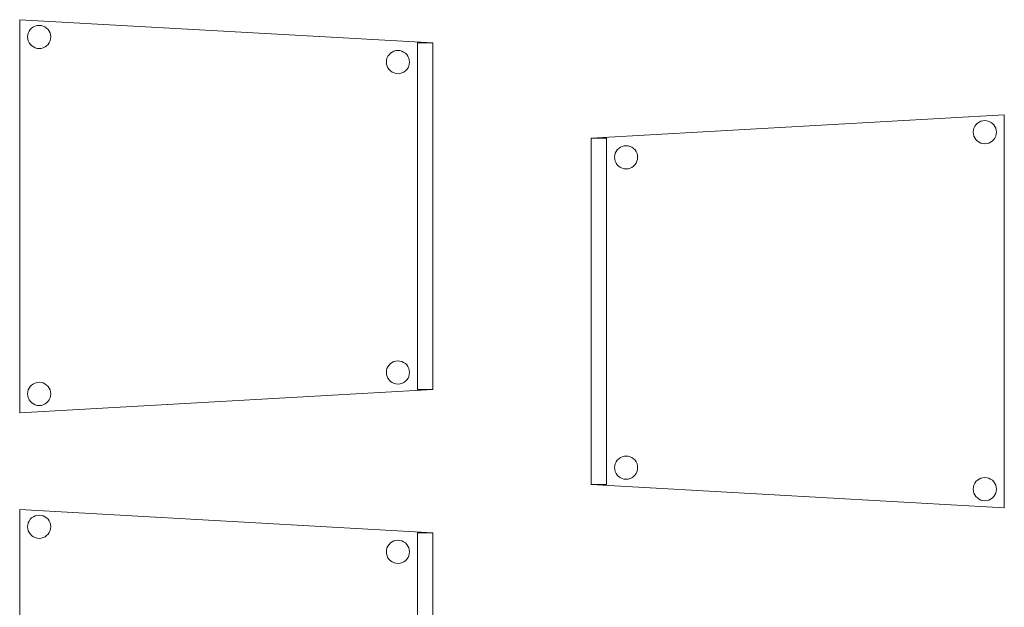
# Model space of a CAD drawing. Header units: metres. Extents: x 391.1 to 427.5, y 12.8 to 28.4.
# Tile 6 of 195: x 400.72 to 401.989, y 14.651 to 15.408. Entities that reach past the tile are written whole.
import ezdxf

# ---------------------------------------------------------------- set-up
doc = ezdxf.new("R2010")
doc.units = ezdxf.units.M
doc.layers.add('02_MOBILIARIO', color=7, linetype='Continuous', lineweight=18)
doc.layers.add('A-DETL-____-MBND', color=7, linetype='Continuous', lineweight=18)

# ---------------------------------------------------------------- blocks, each defined once
blk = doc.blocks.new('Family - Cadira confident_PA-152224-03_ELEC_P0A')
at = {"layer": 'A-DETL-____-MBND', "color": 253, "true_color": 0xaaaaaa}
for p, q in [((0, 0.4765), (0.5326, 0.5065)), ((0.5326, 0.5065), (0, 0.4765)), ((0.4961, 0.4939), (0.498, 0.4957)), ((0.498, 0.4957), (0.4961, 0.4939)), ((0.498, 0.4957), (0.5001, 0.4972)), ((0.5001, 0.4972), (0.498, 0.4957)), ((0.5001, 0.4972), (0.5025, 0.4983)), ((0.5025, 0.4983), (0.5001, 0.4972)), ((0.5025, 0.4983), (0.505, 0.4989)), ((0.505, 0.4989), (0.5025, 0.4983)), ((0.505, 0.4989), (0.5076, 0.4992)), ((0.5076, 0.4992), (0.505, 0.4989)), ((0.5076, 0.4992), (0.5102, 0.4989)), ((0.5102, 0.4989), (0.5076, 0.4992)), ((0.5102, 0.4989), (0.5127, 0.4982)), ((0.5127, 0.4982), (0.5102, 0.4989)), ((0.5127, 0.4982), (0.515, 0.4971)), ((0.515, 0.4971), (0.5127, 0.4982)), ((0.515, 0.4971), (0.5172, 0.4956)), ((0.5172, 0.4956), (0.515, 0.4971)), ((0.5172, 0.4956), (0.519, 0.4938)), ((0.519, 0.4938), (0.5172, 0.4956)), ((0.5326, 0.5065), (0.5326, 0)), ((0.5326, 0), (0.5326, 0.5065)), ((0.4926, 0.4843), (0.4928, 0.4869)), ((0.4928, 0.4869), (0.4926, 0.4843)), ((0.4928, 0.4817), (0.4926, 0.4843)), ((0.4926, 0.4843), (0.4928, 0.4817)), ((0.4928, 0.4869), (0.4935, 0.4894)), ((0.4935, 0.4894), (0.4928, 0.4869)), ((0.4935, 0.4894), (0.4946, 0.4918)), ((0.4946, 0.4918), (0.4935, 0.4894)), ((0.4946, 0.4918), (0.4961, 0.4939)), ((0.4961, 0.4939), (0.4946, 0.4918)), ((0.519, 0.4938), (0.5205, 0.4916)), ((0.5205, 0.4916), (0.519, 0.4938)), ((0.5205, 0.4916), (0.5216, 0.4893)), ((0.5216, 0.4893), (0.5205, 0.4916)), ((0.5216, 0.4893), (0.5222, 0.4868)), ((0.5222, 0.4868), (0.5216, 0.4893)), ((0.5222, 0.4868), (0.5224, 0.4842)), ((0.5224, 0.4842), (0.5222, 0.4868)), ((0.5224, 0.4842), (0.5222, 0.4816)), ((0.5222, 0.4816), (0.5224, 0.4842)), ((0, 0.03), (0, 0.4765)), ((0, 0.4765), (0, 0.03)), ((0, 0.4765), (0.02, 0.4765)), ((0, 0.03), (0, 0.4765)), ((0.02, 0.4765), (0, 0.4765)), ((0, 0.4765), (0, 0.03)), ((0.02, 0.4765), (0.02, 0.03)), ((0.02, 0.03), (0.02, 0.4765)), ((0.4935, 0.4792), (0.4928, 0.4817)), ((0.4928, 0.4817), (0.4935, 0.4792)), ((0.4945, 0.4768), (0.4935, 0.4792)), ((0.4935, 0.4792), (0.4945, 0.4768)), ((0.496, 0.4747), (0.4945, 0.4768)), ((0.4945, 0.4768), (0.496, 0.4747)), ((0.4979, 0.4728), (0.496, 0.4747)), ((0.496, 0.4747), (0.4979, 0.4728)), ((0.5, 0.4713), (0.4979, 0.4728)), ((0.4979, 0.4728), (0.5, 0.4713)), ((0.5023, 0.4702), (0.5, 0.4713)), ((0.5, 0.4713), (0.5023, 0.4702)), ((0.5049, 0.4695), (0.5023, 0.4702)), ((0.5023, 0.4702), (0.5049, 0.4695)), ((0.5126, 0.4702), (0.51, 0.4695)), ((0.51, 0.4695), (0.5126, 0.4702)), ((0.5149, 0.4713), (0.5126, 0.4702)), ((0.5126, 0.4702), (0.5149, 0.4713)), ((0.5171, 0.4727), (0.5149, 0.4713)), ((0.5149, 0.4713), (0.5171, 0.4727)), ((0.5189, 0.4746), (0.5171, 0.4727)), ((0.5171, 0.4727), (0.5189, 0.4746)), ((0.5204, 0.4767), (0.5189, 0.4746)), ((0.5189, 0.4746), (0.5204, 0.4767)), ((0.5215, 0.4791), (0.5204, 0.4767)), ((0.5204, 0.4767), (0.5215, 0.4791)), ((0.5222, 0.4816), (0.5215, 0.4791)), ((0.5215, 0.4791), (0.5222, 0.4816)), ((0.0304, 0.4545), (0.0311, 0.457)), ((0.0311, 0.457), (0.0304, 0.4545)), ((0.0311, 0.457), (0.0322, 0.4594)), ((0.0322, 0.4594), (0.0311, 0.457)), ((0.0322, 0.4594), (0.0337, 0.4615)), ((0.0337, 0.4615), (0.0322, 0.4594)), ((0.0337, 0.4615), (0.0356, 0.4633)), ((0.0356, 0.4633), (0.0337, 0.4615)), ((0.0356, 0.4633), (0.0377, 0.4648)), ((0.0377, 0.4648), (0.0356, 0.4633)), ((0.0377, 0.4648), (0.0401, 0.4659)), ((0.0401, 0.4659), (0.0377, 0.4648)), ((0.0401, 0.4659), (0.0426, 0.4666)), ((0.0426, 0.4666), (0.0401, 0.4659)), ((0.0426, 0.4666), (0.0452, 0.4668)), ((0.0452, 0.4668), (0.0426, 0.4666)), ((0.0452, 0.4668), (0.0478, 0.4666)), ((0.0478, 0.4666), (0.0452, 0.4668)), ((0.0478, 0.4666), (0.0503, 0.4659)), ((0.0503, 0.4659), (0.0478, 0.4666)), ((0.0503, 0.4659), (0.0526, 0.4648)), ((0.0526, 0.4648), (0.0503, 0.4659)), ((0.0526, 0.4648), (0.0548, 0.4633)), ((0.0548, 0.4633), (0.0526, 0.4648)), ((0.0548, 0.4633), (0.0566, 0.4614)), ((0.0566, 0.4614), (0.0548, 0.4633)), ((0.0566, 0.4614), (0.0581, 0.4593)), ((0.0581, 0.4593), (0.0566, 0.4614)), ((0.0581, 0.4593), (0.0592, 0.4569)), ((0.0592, 0.4569), (0.0581, 0.4593)), ((0.0592, 0.4569), (0.0598, 0.4544)), ((0.0598, 0.4544), (0.0592, 0.4569)), ((0.5074, 0.4693), (0.5049, 0.4695)), ((0.5049, 0.4695), (0.5074, 0.4693)), ((0.51, 0.4695), (0.5074, 0.4693)), ((0.5074, 0.4693), (0.51, 0.4695)), ((0.0302, 0.4519), (0.0304, 0.4545)), ((0.0304, 0.4545), (0.0302, 0.4519)), ((0.0304, 0.4493), (0.0302, 0.4519)), ((0.0302, 0.4519), (0.0304, 0.4493)), ((0.031, 0.4468), (0.0304, 0.4493)), ((0.0304, 0.4493), (0.031, 0.4468)), ((0.0321, 0.4445), (0.031, 0.4468)), ((0.031, 0.4468), (0.0321, 0.4445)), ((0.0336, 0.4423), (0.0321, 0.4445)), ((0.0321, 0.4445), (0.0336, 0.4423)), ((0.058, 0.4443), (0.0565, 0.4422)), ((0.0565, 0.4422), (0.058, 0.4443)), ((0.0591, 0.4467), (0.058, 0.4443)), ((0.058, 0.4443), (0.0591, 0.4467)), ((0.0598, 0.4492), (0.0591, 0.4467)), ((0.0591, 0.4467), (0.0598, 0.4492)), ((0.0598, 0.4544), (0.06, 0.4518)), ((0.06, 0.4518), (0.0598, 0.4544)), ((0.06, 0.4518), (0.0598, 0.4492)), ((0.0598, 0.4492), (0.06, 0.4518)), ((0.0355, 0.4405), (0.0336, 0.4423)), ((0.0336, 0.4423), (0.0355, 0.4405)), ((0.0376, 0.439), (0.0355, 0.4405)), ((0.0355, 0.4405), (0.0376, 0.439)), ((0.0399, 0.4378), (0.0376, 0.439)), ((0.0376, 0.439), (0.0399, 0.4378)), ((0.0424, 0.4372), (0.0399, 0.4378)), ((0.0399, 0.4378), (0.0424, 0.4372)), ((0.045, 0.4369), (0.0424, 0.4372)), ((0.0424, 0.4372), (0.045, 0.4369)), ((0.0476, 0.4371), (0.045, 0.4369)), ((0.045, 0.4369), (0.0476, 0.4371)), ((0.0502, 0.4378), (0.0476, 0.4371)), ((0.0476, 0.4371), (0.0502, 0.4378)), ((0.0525, 0.4389), (0.0502, 0.4378)), ((0.0502, 0.4378), (0.0525, 0.4389)), ((0.0547, 0.4404), (0.0525, 0.4389)), ((0.0525, 0.4389), (0.0547, 0.4404)), ((0.0565, 0.4422), (0.0547, 0.4404)), ((0.0547, 0.4404), (0.0565, 0.4422)), ((0.0356, 0.0633), (0.0377, 0.0648)), ((0.0377, 0.0648), (0.0356, 0.0633)), ((0.0377, 0.0648), (0.0401, 0.0659)), ((0.0401, 0.0659), (0.0377, 0.0648)), ((0.0401, 0.0659), (0.0426, 0.0666)), ((0.0426, 0.0666), (0.0401, 0.0659)), ((0.0426, 0.0666), (0.0452, 0.0668)), ((0.0452, 0.0668), (0.0426, 0.0666)), ((0.0452, 0.0668), (0.0478, 0.0666)), ((0.0478, 0.0666), (0.0452, 0.0668)), ((0.0478, 0.0666), (0.0503, 0.0659)), ((0.0503, 0.0659), (0.0478, 0.0666)), ((0.0503, 0.0659), (0.0526, 0.0648)), ((0.0526, 0.0648), (0.0503, 0.0659)), ((0.0526, 0.0648), (0.0548, 0.0633)), ((0.0548, 0.0633), (0.0526, 0.0648)), ((0.0302, 0.0519), (0.0304, 0.0545)), ((0.0304, 0.0545), (0.0302, 0.0519)), ((0.0304, 0.0493), (0.0302, 0.0519)), ((0.0302, 0.0519), (0.0304, 0.0493)), ((0.0304, 0.0545), (0.0311, 0.057)), ((0.0311, 0.057), (0.0304, 0.0545)), ((0.0311, 0.057), (0.0322, 0.0594)), ((0.0322, 0.0594), (0.0311, 0.057)), ((0.0322, 0.0594), (0.0337, 0.0615)), ((0.0337, 0.0615), (0.0322, 0.0594)), ((0.0337, 0.0615), (0.0356, 0.0633)), ((0.0356, 0.0633), (0.0337, 0.0615)), ((0.0548, 0.0633), (0.0566, 0.0614)), ((0.0566, 0.0614), (0.0548, 0.0633)), ((0.0566, 0.0614), (0.0581, 0.0593)), ((0.0581, 0.0593), (0.0566, 0.0614)), ((0.0581, 0.0593), (0.0592, 0.0569)), ((0.0592, 0.0569), (0.0581, 0.0593)), ((0.0592, 0.0569), (0.0598, 0.0544)), ((0.0598, 0.0544), (0.0592, 0.0569)), ((0.0598, 0.0544), (0.06, 0.0518)), ((0.06, 0.0518), (0.0598, 0.0544)), ((0.06, 0.0518), (0.0598, 0.0492)), ((0.0598, 0.0492), (0.06, 0.0518)), ((0.031, 0.0468), (0.0304, 0.0493)), ((0.0304, 0.0493), (0.031, 0.0468)), ((0.0321, 0.0445), (0.031, 0.0468)), ((0.031, 0.0468), (0.0321, 0.0445)), ((0.0336, 0.0423), (0.0321, 0.0445)), ((0.0321, 0.0445), (0.0336, 0.0423)), ((0.0355, 0.0405), (0.0336, 0.0423)), ((0.0336, 0.0423), (0.0355, 0.0405)), ((0.0376, 0.039), (0.0355, 0.0405)), ((0.0355, 0.0405), (0.0376, 0.039)), ((0.0399, 0.0378), (0.0376, 0.039)), ((0.0376, 0.039), (0.0399, 0.0378)), ((0.0525, 0.0389), (0.0502, 0.0378)), ((0.0502, 0.0378), (0.0525, 0.0389)), ((0.0547, 0.0404), (0.0525, 0.0389)), ((0.0525, 0.0389), (0.0547, 0.0404)), ((0.0565, 0.0422), (0.0547, 0.0404)), ((0.0547, 0.0404), (0.0565, 0.0422)), ((0.058, 0.0443), (0.0565, 0.0422)), ((0.0565, 0.0422), (0.058, 0.0443)), ((0.0591, 0.0467), (0.058, 0.0443)), ((0.058, 0.0443), (0.0591, 0.0467)), ((0.0598, 0.0492), (0.0591, 0.0467)), ((0.0591, 0.0467), (0.0598, 0.0492)), ((0.5001, 0.0372), (0.5025, 0.0383)), ((0.5025, 0.0383), (0.5001, 0.0372)), ((0.5025, 0.0383), (0.505, 0.0389)), ((0.505, 0.0389), (0.5025, 0.0383)), ((0.505, 0.0389), (0.5076, 0.0392)), ((0.5076, 0.0392), (0.505, 0.0389)), ((0.5076, 0.0392), (0.5102, 0.0389)), ((0.5102, 0.0389), (0.5076, 0.0392)), ((0.5102, 0.0389), (0.5127, 0.0382)), ((0.5127, 0.0382), (0.5102, 0.0389)), ((0.5127, 0.0382), (0.515, 0.0371)), ((0.515, 0.0371), (0.5127, 0.0382)), ((0.5326, 0), (0, 0.03)), ((0, 0.03), (0.5326, 0)), ((0.02, 0.03), (0, 0.03)), ((0, 0.03), (0.02, 0.03)), ((0.0424, 0.0372), (0.0399, 0.0378)), ((0.0399, 0.0378), (0.0424, 0.0372)), ((0.045, 0.0369), (0.0424, 0.0372)), ((0.0424, 0.0372), (0.045, 0.0369)), ((0.0476, 0.0371), (0.045, 0.0369)), ((0.045, 0.0369), (0.0476, 0.0371)), ((0.0502, 0.0378), (0.0476, 0.0371)), ((0.0476, 0.0371), (0.0502, 0.0378)), ((0.4926, 0.0243), (0.4928, 0.0269)), ((0.4928, 0.0269), (0.4926, 0.0243)), ((0.4928, 0.0269), (0.4935, 0.0294)), ((0.4935, 0.0294), (0.4928, 0.0269)), ((0.4935, 0.0294), (0.4946, 0.0318)), ((0.4946, 0.0318), (0.4935, 0.0294)), ((0.4946, 0.0318), (0.4961, 0.0339)), ((0.4961, 0.0339), (0.4946, 0.0318)), ((0.4961, 0.0339), (0.498, 0.0357)), ((0.498, 0.0357), (0.4961, 0.0339)), ((0.498, 0.0357), (0.5001, 0.0372)), ((0.5001, 0.0372), (0.498, 0.0357)), ((0.515, 0.0371), (0.5172, 0.0356)), ((0.5172, 0.0356), (0.515, 0.0371)), ((0.5172, 0.0356), (0.519, 0.0338)), ((0.519, 0.0338), (0.5172, 0.0356)), ((0.519, 0.0338), (0.5205, 0.0316)), ((0.5205, 0.0316), (0.519, 0.0338)), ((0.5205, 0.0316), (0.5216, 0.0293)), ((0.5216, 0.0293), (0.5205, 0.0316)), ((0.5216, 0.0293), (0.5222, 0.0268)), ((0.5222, 0.0268), (0.5216, 0.0293)), ((0.5222, 0.0268), (0.5224, 0.0242)), ((0.5224, 0.0242), (0.5222, 0.0268)), ((0.4928, 0.0217), (0.4926, 0.0243)), ((0.4926, 0.0243), (0.4928, 0.0217)), ((0.4935, 0.0192), (0.4928, 0.0217)), ((0.4928, 0.0217), (0.4935, 0.0192)), ((0.4945, 0.0168), (0.4935, 0.0192)), ((0.4935, 0.0192), (0.4945, 0.0168)), ((0.496, 0.0147), (0.4945, 0.0168)), ((0.4945, 0.0168), (0.496, 0.0147)), ((0.4979, 0.0128), (0.496, 0.0147)), ((0.496, 0.0147), (0.4979, 0.0128)), ((0.5, 0.0113), (0.4979, 0.0128)), ((0.4979, 0.0128), (0.5, 0.0113)), ((0.5171, 0.0127), (0.5149, 0.0113)), ((0.5149, 0.0113), (0.5171, 0.0127)), ((0.5189, 0.0146), (0.5171, 0.0127)), ((0.5171, 0.0127), (0.5189, 0.0146)), ((0.5204, 0.0167), (0.5189, 0.0146)), ((0.5189, 0.0146), (0.5204, 0.0167)), ((0.5215, 0.0191), (0.5204, 0.0167)), ((0.5204, 0.0167), (0.5215, 0.0191)), ((0.5222, 0.0216), (0.5215, 0.0191)), ((0.5215, 0.0191), (0.5222, 0.0216)), ((0.5224, 0.0242), (0.5222, 0.0216)), ((0.5222, 0.0216), (0.5224, 0.0242)), ((0.5023, 0.0102), (0.5, 0.0113)), ((0.5, 0.0113), (0.5023, 0.0102)), ((0.5049, 0.0095), (0.5023, 0.0102)), ((0.5023, 0.0102), (0.5049, 0.0095)), ((0.5074, 0.0093), (0.5049, 0.0095)), ((0.5049, 0.0095), (0.5074, 0.0093)), ((0.51, 0.0095), (0.5074, 0.0093)), ((0.5074, 0.0093), (0.51, 0.0095)), ((0.5126, 0.0102), (0.51, 0.0095)), ((0.51, 0.0095), (0.5126, 0.0102)), ((0.5149, 0.0113), (0.5126, 0.0102)), ((0.5126, 0.0102), (0.5149, 0.0113))]:
    blk.add_line(p, q, dxfattribs=at)
blk = doc.blocks.new('Family - Cadira confident_PA-152571-03_ELEC_P0A')
at = {"layer": 'A-DETL-____-MBND', "color": 253, "true_color": 0xaaaaaa}
for p, q in [((0, 0.5065), (0.5326, 0.4765)), ((0, 0), (0, 0.5065)), ((0.5326, 0.4765), (0, 0.5065)), ((0, 0.5065), (0, 0)), ((0.0136, 0.4938), (0.0154, 0.4956)), ((0.0154, 0.4956), (0.0136, 0.4938)), ((0.0154, 0.4956), (0.0176, 0.4971)), ((0.0176, 0.4971), (0.0154, 0.4956)), ((0.0176, 0.4971), (0.0199, 0.4982)), ((0.0199, 0.4982), (0.0176, 0.4971)), ((0.0199, 0.4982), (0.0224, 0.4989)), ((0.0224, 0.4989), (0.0199, 0.4982)), ((0.0224, 0.4989), (0.025, 0.4992)), ((0.025, 0.4992), (0.0224, 0.4989)), ((0.025, 0.4992), (0.0276, 0.4989)), ((0.0276, 0.4989), (0.025, 0.4992)), ((0.0276, 0.4989), (0.0301, 0.4983)), ((0.0301, 0.4983), (0.0276, 0.4989)), ((0.0301, 0.4983), (0.0325, 0.4972)), ((0.0325, 0.4972), (0.0301, 0.4983)), ((0.0325, 0.4972), (0.0346, 0.4957)), ((0.0346, 0.4957), (0.0325, 0.4972)), ((0.0346, 0.4957), (0.0365, 0.4939)), ((0.0365, 0.4939), (0.0346, 0.4957)), ((0.0102, 0.4842), (0.0104, 0.4868)), ((0.0104, 0.4868), (0.0102, 0.4842)), ((0.0104, 0.4816), (0.0102, 0.4842)), ((0.0102, 0.4842), (0.0104, 0.4816)), ((0.0104, 0.4868), (0.011, 0.4893)), ((0.011, 0.4893), (0.0104, 0.4868)), ((0.011, 0.4893), (0.0121, 0.4916)), ((0.0121, 0.4916), (0.011, 0.4893)), ((0.0121, 0.4916), (0.0136, 0.4938)), ((0.0136, 0.4938), (0.0121, 0.4916)), ((0.0365, 0.4939), (0.038, 0.4918)), ((0.038, 0.4918), (0.0365, 0.4939)), ((0.038, 0.4918), (0.0391, 0.4894)), ((0.0391, 0.4894), (0.038, 0.4918)), ((0.0391, 0.4894), (0.0398, 0.4869)), ((0.0398, 0.4869), (0.0391, 0.4894)), ((0.0398, 0.4869), (0.04, 0.4843)), ((0.04, 0.4843), (0.0398, 0.4869)), ((0.04, 0.4843), (0.0398, 0.4817)), ((0.0398, 0.4817), (0.04, 0.4843)), ((0.0111, 0.4791), (0.0104, 0.4816)), ((0.0104, 0.4816), (0.0111, 0.4791)), ((0.0122, 0.4767), (0.0111, 0.4791)), ((0.0111, 0.4791), (0.0122, 0.4767)), ((0.0137, 0.4746), (0.0122, 0.4767)), ((0.0122, 0.4767), (0.0137, 0.4746)), ((0.0155, 0.4727), (0.0137, 0.4746)), ((0.0137, 0.4746), (0.0155, 0.4727)), ((0.0177, 0.4713), (0.0155, 0.4727)), ((0.0155, 0.4727), (0.0177, 0.4713)), ((0.02, 0.4702), (0.0177, 0.4713)), ((0.0177, 0.4713), (0.02, 0.4702)), ((0.0226, 0.4695), (0.02, 0.4702)), ((0.02, 0.4702), (0.0226, 0.4695)), ((0.0303, 0.4702), (0.0278, 0.4695)), ((0.0278, 0.4695), (0.0303, 0.4702)), ((0.0326, 0.4713), (0.0303, 0.4702)), ((0.0303, 0.4702), (0.0326, 0.4713)), ((0.0347, 0.4728), (0.0326, 0.4713)), ((0.0326, 0.4713), (0.0347, 0.4728)), ((0.0366, 0.4747), (0.0347, 0.4728)), ((0.0347, 0.4728), (0.0366, 0.4747)), ((0.0381, 0.4768), (0.0366, 0.4747)), ((0.0366, 0.4747), (0.0381, 0.4768)), ((0.0392, 0.4792), (0.0381, 0.4768)), ((0.0381, 0.4768), (0.0392, 0.4792)), ((0.0398, 0.4817), (0.0392, 0.4792)), ((0.0392, 0.4792), (0.0398, 0.4817)), ((0.5126, 0.03), (0.5126, 0.4765)), ((0.5126, 0.4765), (0.5326, 0.4765)), ((0.5126, 0.4765), (0.5126, 0.03)), ((0.5326, 0.4765), (0.5126, 0.4765)), ((0.5326, 0.4765), (0.5326, 0.03)), ((0.5326, 0.03), (0.5326, 0.4765)), ((0.5326, 0.4765), (0.5326, 0.03)), ((0.5326, 0.03), (0.5326, 0.4765)), ((0.0252, 0.4693), (0.0226, 0.4695)), ((0.0226, 0.4695), (0.0252, 0.4693)), ((0.0278, 0.4695), (0.0252, 0.4693)), ((0.0252, 0.4693), (0.0278, 0.4695)), ((0.4728, 0.4544), (0.4734, 0.4569)), ((0.4734, 0.4569), (0.4728, 0.4544)), ((0.4734, 0.4569), (0.4745, 0.4593)), ((0.4745, 0.4593), (0.4734, 0.4569)), ((0.4745, 0.4593), (0.476, 0.4614)), ((0.476, 0.4614), (0.4745, 0.4593)), ((0.476, 0.4614), (0.4779, 0.4633)), ((0.4779, 0.4633), (0.476, 0.4614)), ((0.4779, 0.4633), (0.48, 0.4648)), ((0.48, 0.4648), (0.4779, 0.4633)), ((0.48, 0.4648), (0.4823, 0.4659)), ((0.4823, 0.4659), (0.48, 0.4648)), ((0.4823, 0.4659), (0.4848, 0.4666)), ((0.4848, 0.4666), (0.4823, 0.4659)), ((0.4848, 0.4666), (0.4874, 0.4668)), ((0.4874, 0.4668), (0.4848, 0.4666)), ((0.4874, 0.4668), (0.49, 0.4666)), ((0.49, 0.4666), (0.4874, 0.4668)), ((0.49, 0.4666), (0.4926, 0.4659)), ((0.4926, 0.4659), (0.49, 0.4666)), ((0.4926, 0.4659), (0.4949, 0.4648)), ((0.4949, 0.4648), (0.4926, 0.4659)), ((0.4949, 0.4648), (0.4971, 0.4633)), ((0.4971, 0.4633), (0.4949, 0.4648)), ((0.4971, 0.4633), (0.4989, 0.4615)), ((0.4989, 0.4615), (0.4971, 0.4633)), ((0.4989, 0.4615), (0.5004, 0.4594)), ((0.5004, 0.4594), (0.4989, 0.4615)), ((0.5004, 0.4594), (0.5015, 0.457)), ((0.5015, 0.457), (0.5004, 0.4594)), ((0.5015, 0.457), (0.5022, 0.4545)), ((0.5022, 0.4545), (0.5015, 0.457)), ((0.4726, 0.4518), (0.4728, 0.4544)), ((0.4728, 0.4544), (0.4726, 0.4518)), ((0.4728, 0.4492), (0.4726, 0.4518)), ((0.4726, 0.4518), (0.4728, 0.4492)), ((0.4735, 0.4467), (0.4728, 0.4492)), ((0.4728, 0.4492), (0.4735, 0.4467)), ((0.4746, 0.4443), (0.4735, 0.4467)), ((0.4735, 0.4467), (0.4746, 0.4443)), ((0.4761, 0.4422), (0.4746, 0.4443)), ((0.4746, 0.4443), (0.4761, 0.4422)), ((0.5005, 0.4445), (0.499, 0.4423)), ((0.499, 0.4423), (0.5005, 0.4445)), ((0.5016, 0.4468), (0.5005, 0.4445)), ((0.5005, 0.4445), (0.5016, 0.4468)), ((0.5022, 0.4493), (0.5016, 0.4468)), ((0.5016, 0.4468), (0.5022, 0.4493)), ((0.5022, 0.4545), (0.5024, 0.4519)), ((0.5024, 0.4519), (0.5022, 0.4545)), ((0.5024, 0.4519), (0.5022, 0.4493)), ((0.5022, 0.4493), (0.5024, 0.4519)), ((0.478, 0.4404), (0.4761, 0.4422)), ((0.4761, 0.4422), (0.478, 0.4404)), ((0.4801, 0.4389), (0.478, 0.4404)), ((0.478, 0.4404), (0.4801, 0.4389)), ((0.4825, 0.4378), (0.4801, 0.4389)), ((0.4801, 0.4389), (0.4825, 0.4378)), ((0.485, 0.4371), (0.4825, 0.4378)), ((0.4825, 0.4378), (0.485, 0.4371)), ((0.4876, 0.4369), (0.485, 0.4371)), ((0.485, 0.4371), (0.4876, 0.4369)), ((0.4902, 0.4372), (0.4876, 0.4369)), ((0.4876, 0.4369), (0.4902, 0.4372)), ((0.4927, 0.4378), (0.4902, 0.4372)), ((0.4902, 0.4372), (0.4927, 0.4378)), ((0.495, 0.439), (0.4927, 0.4378)), ((0.4927, 0.4378), (0.495, 0.439)), ((0.4972, 0.4405), (0.495, 0.439)), ((0.495, 0.439), (0.4972, 0.4405)), ((0.499, 0.4423), (0.4972, 0.4405)), ((0.4972, 0.4405), (0.499, 0.4423)), ((0.4779, 0.0633), (0.48, 0.0648)), ((0.48, 0.0648), (0.4779, 0.0633)), ((0.48, 0.0648), (0.4823, 0.0659)), ((0.4823, 0.0659), (0.48, 0.0648)), ((0.4823, 0.0659), (0.4848, 0.0666)), ((0.4848, 0.0666), (0.4823, 0.0659)), ((0.4848, 0.0666), (0.4874, 0.0668)), ((0.4874, 0.0668), (0.4848, 0.0666)), ((0.4874, 0.0668), (0.49, 0.0666)), ((0.49, 0.0666), (0.4874, 0.0668)), ((0.49, 0.0666), (0.4926, 0.0659)), ((0.4926, 0.0659), (0.49, 0.0666)), ((0.4926, 0.0659), (0.4949, 0.0648)), ((0.4949, 0.0648), (0.4926, 0.0659)), ((0.4949, 0.0648), (0.4971, 0.0633)), ((0.4971, 0.0633), (0.4949, 0.0648)), ((0.4726, 0.0518), (0.4728, 0.0544)), ((0.4728, 0.0544), (0.4726, 0.0518)), ((0.4728, 0.0492), (0.4726, 0.0518)), ((0.4726, 0.0518), (0.4728, 0.0492)), ((0.4728, 0.0544), (0.4734, 0.0569)), ((0.4734, 0.0569), (0.4728, 0.0544)), ((0.4734, 0.0569), (0.4745, 0.0593)), ((0.4745, 0.0593), (0.4734, 0.0569)), ((0.4745, 0.0593), (0.476, 0.0614)), ((0.476, 0.0614), (0.4745, 0.0593)), ((0.476, 0.0614), (0.4779, 0.0633)), ((0.4779, 0.0633), (0.476, 0.0614)), ((0.4971, 0.0633), (0.4989, 0.0615)), ((0.4989, 0.0615), (0.4971, 0.0633)), ((0.4989, 0.0615), (0.5004, 0.0594)), ((0.5004, 0.0594), (0.4989, 0.0615)), ((0.5004, 0.0594), (0.5015, 0.057)), ((0.5015, 0.057), (0.5004, 0.0594)), ((0.5015, 0.057), (0.5022, 0.0545)), ((0.5022, 0.0545), (0.5015, 0.057)), ((0.5022, 0.0545), (0.5024, 0.0519)), ((0.5024, 0.0519), (0.5022, 0.0545)), ((0.5024, 0.0519), (0.5022, 0.0493)), ((0.5022, 0.0493), (0.5024, 0.0519)), ((0.0176, 0.0371), (0.0199, 0.0382)), ((0.0199, 0.0382), (0.0176, 0.0371)), ((0.0199, 0.0382), (0.0224, 0.0389)), ((0.0224, 0.0389), (0.0199, 0.0382)), ((0.0224, 0.0389), (0.025, 0.0392)), ((0.025, 0.0392), (0.0224, 0.0389)), ((0.025, 0.0392), (0.0276, 0.0389)), ((0.0276, 0.0389), (0.025, 0.0392)), ((0.0276, 0.0389), (0.0301, 0.0383)), ((0.0301, 0.0383), (0.0276, 0.0389)), ((0.0301, 0.0383), (0.0325, 0.0372)), ((0.0325, 0.0372), (0.0301, 0.0383)), ((0.4735, 0.0467), (0.4728, 0.0492)), ((0.4728, 0.0492), (0.4735, 0.0467)), ((0.4746, 0.0443), (0.4735, 0.0467)), ((0.4735, 0.0467), (0.4746, 0.0443)), ((0.4761, 0.0422), (0.4746, 0.0443)), ((0.4746, 0.0443), (0.4761, 0.0422)), ((0.478, 0.0404), (0.4761, 0.0422)), ((0.4761, 0.0422), (0.478, 0.0404)), ((0.4801, 0.0389), (0.478, 0.0404)), ((0.478, 0.0404), (0.4801, 0.0389)), ((0.4825, 0.0378), (0.4801, 0.0389)), ((0.4801, 0.0389), (0.4825, 0.0378)), ((0.495, 0.039), (0.4927, 0.0378)), ((0.4927, 0.0378), (0.495, 0.039)), ((0.4972, 0.0405), (0.495, 0.039)), ((0.495, 0.039), (0.4972, 0.0405)), ((0.499, 0.0423), (0.4972, 0.0405)), ((0.4972, 0.0405), (0.499, 0.0423)), ((0.5005, 0.0445), (0.499, 0.0423)), ((0.499, 0.0423), (0.5005, 0.0445)), ((0.5016, 0.0468), (0.5005, 0.0445)), ((0.5005, 0.0445), (0.5016, 0.0468)), ((0.5022, 0.0493), (0.5016, 0.0468)), ((0.5016, 0.0468), (0.5022, 0.0493)), ((0.5326, 0.03), (0, 0)), ((0, 0), (0.5326, 0.03)), ((0.0102, 0.0242), (0.0104, 0.0268)), ((0.0104, 0.0268), (0.0102, 0.0242)), ((0.0104, 0.0268), (0.011, 0.0293)), ((0.011, 0.0293), (0.0104, 0.0268)), ((0.011, 0.0293), (0.0121, 0.0316)), ((0.0121, 0.0316), (0.011, 0.0293)), ((0.0121, 0.0316), (0.0136, 0.0338)), ((0.0136, 0.0338), (0.0121, 0.0316)), ((0.0136, 0.0338), (0.0154, 0.0356)), ((0.0154, 0.0356), (0.0136, 0.0338)), ((0.0154, 0.0356), (0.0176, 0.0371)), ((0.0176, 0.0371), (0.0154, 0.0356)), ((0.0325, 0.0372), (0.0346, 0.0357)), ((0.0346, 0.0357), (0.0325, 0.0372)), ((0.0346, 0.0357), (0.0365, 0.0339)), ((0.0365, 0.0339), (0.0346, 0.0357)), ((0.0365, 0.0339), (0.038, 0.0318)), ((0.038, 0.0318), (0.0365, 0.0339)), ((0.038, 0.0318), (0.0391, 0.0294)), ((0.0391, 0.0294), (0.038, 0.0318)), ((0.0391, 0.0294), (0.0398, 0.0269)), ((0.0398, 0.0269), (0.0391, 0.0294)), ((0.0398, 0.0269), (0.04, 0.0243)), ((0.04, 0.0243), (0.0398, 0.0269)), ((0.485, 0.0371), (0.4825, 0.0378)), ((0.4825, 0.0378), (0.485, 0.0371)), ((0.4876, 0.0369), (0.485, 0.0371)), ((0.485, 0.0371), (0.4876, 0.0369)), ((0.4902, 0.0372), (0.4876, 0.0369)), ((0.4876, 0.0369), (0.4902, 0.0372)), ((0.4927, 0.0378), (0.4902, 0.0372)), ((0.4902, 0.0372), (0.4927, 0.0378)), ((0.5326, 0.03), (0.5126, 0.03)), ((0.5126, 0.03), (0.5326, 0.03)), ((0.0104, 0.0216), (0.0102, 0.0242)), ((0.0102, 0.0242), (0.0104, 0.0216)), ((0.0111, 0.0191), (0.0104, 0.0216)), ((0.0104, 0.0216), (0.0111, 0.0191)), ((0.0122, 0.0167), (0.0111, 0.0191)), ((0.0111, 0.0191), (0.0122, 0.0167)), ((0.0137, 0.0146), (0.0122, 0.0167)), ((0.0122, 0.0167), (0.0137, 0.0146)), ((0.0155, 0.0127), (0.0137, 0.0146)), ((0.0137, 0.0146), (0.0155, 0.0127)), ((0.0177, 0.0113), (0.0155, 0.0127)), ((0.0155, 0.0127), (0.0177, 0.0113)), ((0.0347, 0.0128), (0.0326, 0.0113)), ((0.0326, 0.0113), (0.0347, 0.0128)), ((0.0366, 0.0147), (0.0347, 0.0128)), ((0.0347, 0.0128), (0.0366, 0.0147)), ((0.0381, 0.0168), (0.0366, 0.0147)), ((0.0366, 0.0147), (0.0381, 0.0168)), ((0.0392, 0.0192), (0.0381, 0.0168)), ((0.0381, 0.0168), (0.0392, 0.0192)), ((0.0398, 0.0217), (0.0392, 0.0192)), ((0.0392, 0.0192), (0.0398, 0.0217)), ((0.04, 0.0243), (0.0398, 0.0217)), ((0.0398, 0.0217), (0.04, 0.0243)), ((0.02, 0.0102), (0.0177, 0.0113)), ((0.0177, 0.0113), (0.02, 0.0102)), ((0.0226, 0.0095), (0.02, 0.0102)), ((0.02, 0.0102), (0.0226, 0.0095)), ((0.0252, 0.0093), (0.0226, 0.0095)), ((0.0226, 0.0095), (0.0252, 0.0093)), ((0.0278, 0.0095), (0.0252, 0.0093)), ((0.0252, 0.0093), (0.0278, 0.0095)), ((0.0303, 0.0102), (0.0278, 0.0095)), ((0.0278, 0.0095), (0.0303, 0.0102)), ((0.0326, 0.0113), (0.0303, 0.0102)), ((0.0303, 0.0102), (0.0326, 0.0113))]:
    blk.add_line(p, q, dxfattribs=at)
blk = doc.blocks.new('Family - Cadira confident_PA-152625-03_ELEC_P0A')
at = {"layer": 'A-DETL-____-MBND', "color": 253, "true_color": 0xaaaaaa}
for p, q in [((0, 0.5065), (0.5326, 0.4765)), ((0, 0), (0, 0.5065)), ((0.5326, 0.4765), (0, 0.5065)), ((0, 0.5065), (0, 0)), ((0.0136, 0.4938), (0.0154, 0.4956)), ((0.0154, 0.4956), (0.0136, 0.4938)), ((0.0154, 0.4956), (0.0176, 0.4971)), ((0.0176, 0.4971), (0.0154, 0.4956)), ((0.0176, 0.4971), (0.0199, 0.4982)), ((0.0199, 0.4982), (0.0176, 0.4971)), ((0.0199, 0.4982), (0.0224, 0.4989)), ((0.0224, 0.4989), (0.0199, 0.4982)), ((0.0224, 0.4989), (0.025, 0.4992)), ((0.025, 0.4992), (0.0224, 0.4989)), ((0.025, 0.4992), (0.0276, 0.4989)), ((0.0276, 0.4989), (0.025, 0.4992)), ((0.0276, 0.4989), (0.0301, 0.4983)), ((0.0301, 0.4983), (0.0276, 0.4989)), ((0.0301, 0.4983), (0.0325, 0.4972)), ((0.0325, 0.4972), (0.0301, 0.4983)), ((0.0325, 0.4972), (0.0346, 0.4957)), ((0.0346, 0.4957), (0.0325, 0.4972)), ((0.0346, 0.4957), (0.0365, 0.4939)), ((0.0365, 0.4939), (0.0346, 0.4957)), ((0.0102, 0.4842), (0.0104, 0.4868)), ((0.0104, 0.4868), (0.0102, 0.4842)), ((0.0104, 0.4816), (0.0102, 0.4842)), ((0.0102, 0.4842), (0.0104, 0.4816)), ((0.0104, 0.4868), (0.011, 0.4893)), ((0.011, 0.4893), (0.0104, 0.4868)), ((0.011, 0.4893), (0.0121, 0.4916)), ((0.0121, 0.4916), (0.011, 0.4893)), ((0.0121, 0.4916), (0.0136, 0.4938)), ((0.0136, 0.4938), (0.0121, 0.4916)), ((0.0365, 0.4939), (0.038, 0.4918)), ((0.038, 0.4918), (0.0365, 0.4939)), ((0.038, 0.4918), (0.0391, 0.4894)), ((0.0391, 0.4894), (0.038, 0.4918)), ((0.0391, 0.4894), (0.0398, 0.4869)), ((0.0398, 0.4869), (0.0391, 0.4894)), ((0.0398, 0.4869), (0.04, 0.4843)), ((0.04, 0.4843), (0.0398, 0.4869)), ((0.04, 0.4843), (0.0398, 0.4817)), ((0.0398, 0.4817), (0.04, 0.4843)), ((0.0111, 0.4791), (0.0104, 0.4816)), ((0.0104, 0.4816), (0.0111, 0.4791)), ((0.0122, 0.4767), (0.0111, 0.4791)), ((0.0111, 0.4791), (0.0122, 0.4767)), ((0.0137, 0.4746), (0.0122, 0.4767)), ((0.0122, 0.4767), (0.0137, 0.4746)), ((0.0155, 0.4727), (0.0137, 0.4746)), ((0.0137, 0.4746), (0.0155, 0.4727)), ((0.0177, 0.4713), (0.0155, 0.4727)), ((0.0155, 0.4727), (0.0177, 0.4713)), ((0.02, 0.4702), (0.0177, 0.4713)), ((0.0177, 0.4713), (0.02, 0.4702)), ((0.0226, 0.4695), (0.02, 0.4702)), ((0.02, 0.4702), (0.0226, 0.4695)), ((0.0303, 0.4702), (0.0278, 0.4695)), ((0.0278, 0.4695), (0.0303, 0.4702)), ((0.0326, 0.4713), (0.0303, 0.4702)), ((0.0303, 0.4702), (0.0326, 0.4713)), ((0.0347, 0.4728), (0.0326, 0.4713)), ((0.0326, 0.4713), (0.0347, 0.4728)), ((0.0366, 0.4747), (0.0347, 0.4728)), ((0.0347, 0.4728), (0.0366, 0.4747)), ((0.0381, 0.4768), (0.0366, 0.4747)), ((0.0366, 0.4747), (0.0381, 0.4768)), ((0.0392, 0.4792), (0.0381, 0.4768)), ((0.0381, 0.4768), (0.0392, 0.4792)), ((0.0398, 0.4817), (0.0392, 0.4792)), ((0.0392, 0.4792), (0.0398, 0.4817)), ((0.5126, 0.03), (0.5126, 0.4765)), ((0.5126, 0.4765), (0.5326, 0.4765)), ((0.5126, 0.4765), (0.5126, 0.03)), ((0.5326, 0.4765), (0.5126, 0.4765)), ((0.5326, 0.4765), (0.5326, 0.03)), ((0.5326, 0.03), (0.5326, 0.4765)), ((0.5326, 0.4765), (0.5326, 0.03)), ((0.5326, 0.03), (0.5326, 0.4765)), ((0.0252, 0.4693), (0.0226, 0.4695)), ((0.0226, 0.4695), (0.0252, 0.4693)), ((0.0278, 0.4695), (0.0252, 0.4693)), ((0.0252, 0.4693), (0.0278, 0.4695)), ((0.4728, 0.4544), (0.4734, 0.4569)), ((0.4734, 0.4569), (0.4728, 0.4544)), ((0.4734, 0.4569), (0.4745, 0.4593)), ((0.4745, 0.4593), (0.4734, 0.4569)), ((0.4745, 0.4593), (0.476, 0.4614)), ((0.476, 0.4614), (0.4745, 0.4593)), ((0.476, 0.4614), (0.4779, 0.4633)), ((0.4779, 0.4633), (0.476, 0.4614)), ((0.4779, 0.4633), (0.48, 0.4648)), ((0.48, 0.4648), (0.4779, 0.4633)), ((0.48, 0.4648), (0.4823, 0.4659)), ((0.4823, 0.4659), (0.48, 0.4648)), ((0.4823, 0.4659), (0.4848, 0.4666)), ((0.4848, 0.4666), (0.4823, 0.4659)), ((0.4848, 0.4666), (0.4874, 0.4668)), ((0.4874, 0.4668), (0.4848, 0.4666)), ((0.4874, 0.4668), (0.49, 0.4666)), ((0.49, 0.4666), (0.4874, 0.4668)), ((0.49, 0.4666), (0.4926, 0.4659)), ((0.4926, 0.4659), (0.49, 0.4666)), ((0.4926, 0.4659), (0.4949, 0.4648)), ((0.4949, 0.4648), (0.4926, 0.4659)), ((0.4949, 0.4648), (0.4971, 0.4633)), ((0.4971, 0.4633), (0.4949, 0.4648)), ((0.4971, 0.4633), (0.4989, 0.4615)), ((0.4989, 0.4615), (0.4971, 0.4633)), ((0.4989, 0.4615), (0.5004, 0.4594)), ((0.5004, 0.4594), (0.4989, 0.4615)), ((0.5004, 0.4594), (0.5015, 0.457)), ((0.5015, 0.457), (0.5004, 0.4594)), ((0.5015, 0.457), (0.5022, 0.4545)), ((0.5022, 0.4545), (0.5015, 0.457)), ((0.4726, 0.4518), (0.4728, 0.4544)), ((0.4728, 0.4544), (0.4726, 0.4518)), ((0.4728, 0.4492), (0.4726, 0.4518)), ((0.4726, 0.4518), (0.4728, 0.4492)), ((0.4735, 0.4467), (0.4728, 0.4492)), ((0.4728, 0.4492), (0.4735, 0.4467)), ((0.4746, 0.4443), (0.4735, 0.4467)), ((0.4735, 0.4467), (0.4746, 0.4443)), ((0.4761, 0.4422), (0.4746, 0.4443)), ((0.4746, 0.4443), (0.4761, 0.4422)), ((0.5005, 0.4445), (0.499, 0.4423)), ((0.499, 0.4423), (0.5005, 0.4445)), ((0.5016, 0.4468), (0.5005, 0.4445)), ((0.5005, 0.4445), (0.5016, 0.4468)), ((0.5022, 0.4493), (0.5016, 0.4468)), ((0.5016, 0.4468), (0.5022, 0.4493)), ((0.5022, 0.4545), (0.5024, 0.4519)), ((0.5024, 0.4519), (0.5022, 0.4545)), ((0.5024, 0.4519), (0.5022, 0.4493)), ((0.5022, 0.4493), (0.5024, 0.4519)), ((0.478, 0.4404), (0.4761, 0.4422)), ((0.4761, 0.4422), (0.478, 0.4404)), ((0.4801, 0.4389), (0.478, 0.4404)), ((0.478, 0.4404), (0.4801, 0.4389)), ((0.4825, 0.4378), (0.4801, 0.4389)), ((0.4801, 0.4389), (0.4825, 0.4378)), ((0.485, 0.4371), (0.4825, 0.4378)), ((0.4825, 0.4378), (0.485, 0.4371)), ((0.4876, 0.4369), (0.485, 0.4371)), ((0.485, 0.4371), (0.4876, 0.4369)), ((0.4902, 0.4372), (0.4876, 0.4369)), ((0.4876, 0.4369), (0.4902, 0.4372)), ((0.4927, 0.4378), (0.4902, 0.4372)), ((0.4902, 0.4372), (0.4927, 0.4378)), ((0.495, 0.439), (0.4927, 0.4378)), ((0.4927, 0.4378), (0.495, 0.439)), ((0.4972, 0.4405), (0.495, 0.439)), ((0.495, 0.439), (0.4972, 0.4405)), ((0.499, 0.4423), (0.4972, 0.4405)), ((0.4972, 0.4405), (0.499, 0.4423)), ((0.4779, 0.0633), (0.48, 0.0648)), ((0.48, 0.0648), (0.4779, 0.0633)), ((0.48, 0.0648), (0.4823, 0.0659)), ((0.4823, 0.0659), (0.48, 0.0648)), ((0.4823, 0.0659), (0.4848, 0.0666)), ((0.4848, 0.0666), (0.4823, 0.0659)), ((0.4848, 0.0666), (0.4874, 0.0668)), ((0.4874, 0.0668), (0.4848, 0.0666)), ((0.4874, 0.0668), (0.49, 0.0666)), ((0.49, 0.0666), (0.4874, 0.0668)), ((0.49, 0.0666), (0.4926, 0.0659)), ((0.4926, 0.0659), (0.49, 0.0666)), ((0.4926, 0.0659), (0.4949, 0.0648)), ((0.4949, 0.0648), (0.4926, 0.0659)), ((0.4949, 0.0648), (0.4971, 0.0633)), ((0.4971, 0.0633), (0.4949, 0.0648)), ((0.4726, 0.0518), (0.4728, 0.0544)), ((0.4728, 0.0544), (0.4726, 0.0518)), ((0.4728, 0.0492), (0.4726, 0.0518)), ((0.4726, 0.0518), (0.4728, 0.0492)), ((0.4728, 0.0544), (0.4734, 0.0569)), ((0.4734, 0.0569), (0.4728, 0.0544)), ((0.4734, 0.0569), (0.4745, 0.0593)), ((0.4745, 0.0593), (0.4734, 0.0569)), ((0.4745, 0.0593), (0.476, 0.0614)), ((0.476, 0.0614), (0.4745, 0.0593)), ((0.476, 0.0614), (0.4779, 0.0633)), ((0.4779, 0.0633), (0.476, 0.0614)), ((0.4971, 0.0633), (0.4989, 0.0615)), ((0.4989, 0.0615), (0.4971, 0.0633)), ((0.4989, 0.0615), (0.5004, 0.0594)), ((0.5004, 0.0594), (0.4989, 0.0615)), ((0.5004, 0.0594), (0.5015, 0.057)), ((0.5015, 0.057), (0.5004, 0.0594)), ((0.5015, 0.057), (0.5022, 0.0545)), ((0.5022, 0.0545), (0.5015, 0.057)), ((0.5022, 0.0545), (0.5024, 0.0519)), ((0.5024, 0.0519), (0.5022, 0.0545)), ((0.5024, 0.0519), (0.5022, 0.0493)), ((0.5022, 0.0493), (0.5024, 0.0519)), ((0.0176, 0.0371), (0.0199, 0.0382)), ((0.0199, 0.0382), (0.0176, 0.0371)), ((0.0199, 0.0382), (0.0224, 0.0389)), ((0.0224, 0.0389), (0.0199, 0.0382)), ((0.0224, 0.0389), (0.025, 0.0392)), ((0.025, 0.0392), (0.0224, 0.0389)), ((0.025, 0.0392), (0.0276, 0.0389)), ((0.0276, 0.0389), (0.025, 0.0392)), ((0.0276, 0.0389), (0.0301, 0.0383)), ((0.0301, 0.0383), (0.0276, 0.0389)), ((0.0301, 0.0383), (0.0325, 0.0372)), ((0.0325, 0.0372), (0.0301, 0.0383)), ((0.4735, 0.0467), (0.4728, 0.0492)), ((0.4728, 0.0492), (0.4735, 0.0467)), ((0.4746, 0.0443), (0.4735, 0.0467)), ((0.4735, 0.0467), (0.4746, 0.0443)), ((0.4761, 0.0422), (0.4746, 0.0443)), ((0.4746, 0.0443), (0.4761, 0.0422)), ((0.478, 0.0404), (0.4761, 0.0422)), ((0.4761, 0.0422), (0.478, 0.0404)), ((0.4801, 0.0389), (0.478, 0.0404)), ((0.478, 0.0404), (0.4801, 0.0389)), ((0.4825, 0.0378), (0.4801, 0.0389)), ((0.4801, 0.0389), (0.4825, 0.0378)), ((0.495, 0.039), (0.4927, 0.0378)), ((0.4927, 0.0378), (0.495, 0.039)), ((0.4972, 0.0405), (0.495, 0.039)), ((0.495, 0.039), (0.4972, 0.0405)), ((0.499, 0.0423), (0.4972, 0.0405)), ((0.4972, 0.0405), (0.499, 0.0423)), ((0.5005, 0.0445), (0.499, 0.0423)), ((0.499, 0.0423), (0.5005, 0.0445)), ((0.5016, 0.0468), (0.5005, 0.0445)), ((0.5005, 0.0445), (0.5016, 0.0468)), ((0.5022, 0.0493), (0.5016, 0.0468)), ((0.5016, 0.0468), (0.5022, 0.0493)), ((0.5326, 0.03), (0, 0)), ((0, 0), (0.5326, 0.03)), ((0.0102, 0.0242), (0.0104, 0.0268)), ((0.0104, 0.0268), (0.0102, 0.0242)), ((0.0104, 0.0268), (0.011, 0.0293)), ((0.011, 0.0293), (0.0104, 0.0268)), ((0.011, 0.0293), (0.0121, 0.0316)), ((0.0121, 0.0316), (0.011, 0.0293)), ((0.0121, 0.0316), (0.0136, 0.0338)), ((0.0136, 0.0338), (0.0121, 0.0316)), ((0.0136, 0.0338), (0.0154, 0.0356)), ((0.0154, 0.0356), (0.0136, 0.0338)), ((0.0154, 0.0356), (0.0176, 0.0371)), ((0.0176, 0.0371), (0.0154, 0.0356)), ((0.0325, 0.0372), (0.0346, 0.0357)), ((0.0346, 0.0357), (0.0325, 0.0372)), ((0.0346, 0.0357), (0.0365, 0.0339)), ((0.0365, 0.0339), (0.0346, 0.0357)), ((0.0365, 0.0339), (0.038, 0.0318)), ((0.038, 0.0318), (0.0365, 0.0339)), ((0.038, 0.0318), (0.0391, 0.0294)), ((0.0391, 0.0294), (0.038, 0.0318)), ((0.0391, 0.0294), (0.0398, 0.0269)), ((0.0398, 0.0269), (0.0391, 0.0294)), ((0.0398, 0.0269), (0.04, 0.0243)), ((0.04, 0.0243), (0.0398, 0.0269)), ((0.485, 0.0371), (0.4825, 0.0378)), ((0.4825, 0.0378), (0.485, 0.0371)), ((0.4876, 0.0369), (0.485, 0.0371)), ((0.485, 0.0371), (0.4876, 0.0369)), ((0.4902, 0.0372), (0.4876, 0.0369)), ((0.4876, 0.0369), (0.4902, 0.0372)), ((0.4927, 0.0378), (0.4902, 0.0372)), ((0.4902, 0.0372), (0.4927, 0.0378)), ((0.5326, 0.03), (0.5126, 0.03)), ((0.5126, 0.03), (0.5326, 0.03)), ((0.0104, 0.0216), (0.0102, 0.0242)), ((0.0102, 0.0242), (0.0104, 0.0216)), ((0.0111, 0.0191), (0.0104, 0.0216)), ((0.0104, 0.0216), (0.0111, 0.0191)), ((0.0122, 0.0167), (0.0111, 0.0191)), ((0.0111, 0.0191), (0.0122, 0.0167)), ((0.0137, 0.0146), (0.0122, 0.0167)), ((0.0122, 0.0167), (0.0137, 0.0146)), ((0.0155, 0.0127), (0.0137, 0.0146)), ((0.0137, 0.0146), (0.0155, 0.0127)), ((0.0177, 0.0113), (0.0155, 0.0127)), ((0.0155, 0.0127), (0.0177, 0.0113)), ((0.0347, 0.0128), (0.0326, 0.0113)), ((0.0326, 0.0113), (0.0347, 0.0128)), ((0.0366, 0.0147), (0.0347, 0.0128)), ((0.0347, 0.0128), (0.0366, 0.0147)), ((0.0381, 0.0168), (0.0366, 0.0147)), ((0.0366, 0.0147), (0.0381, 0.0168)), ((0.0392, 0.0192), (0.0381, 0.0168)), ((0.0381, 0.0168), (0.0392, 0.0192)), ((0.0398, 0.0217), (0.0392, 0.0192)), ((0.0392, 0.0192), (0.0398, 0.0217)), ((0.04, 0.0243), (0.0398, 0.0217)), ((0.0398, 0.0217), (0.04, 0.0243)), ((0.02, 0.0102), (0.0177, 0.0113)), ((0.0177, 0.0113), (0.02, 0.0102)), ((0.0226, 0.0095), (0.02, 0.0102)), ((0.02, 0.0102), (0.0226, 0.0095)), ((0.0252, 0.0093), (0.0226, 0.0095)), ((0.0226, 0.0095), (0.0252, 0.0093)), ((0.0278, 0.0095), (0.0252, 0.0093)), ((0.0252, 0.0093), (0.0278, 0.0095)), ((0.0303, 0.0102), (0.0278, 0.0095)), ((0.0278, 0.0095), (0.0303, 0.0102)), ((0.0326, 0.0113), (0.0303, 0.0102)), ((0.0303, 0.0102), (0.0326, 0.0113))]:
    blk.add_line(p, q, dxfattribs=at)
blk = doc.blocks.new('LONDR55-XX_ZZ-ARQ-CAA-M3D-Londres55_ifc-1-03_ELEC_P0A')
at = {"layer": '02_MOBILIARIO', "color": 253, "lineweight": 18, "true_color": 0xaaaaaa}
for name, p in [('Family - Cadira confident_PA-152571-03_ELEC_P0A', (400.7197, 14.9019)), ('Family - Cadira confident_PA-152224-03_ELEC_P0A', (401.4562, 14.7792)), ('Family - Cadira confident_PA-152625-03_ELEC_P0A', (400.7197, 14.2707))]:
    blk.add_blockref(name, p, dxfattribs=at)

msp = doc.modelspace()

# ---------------------------------------------------------------- block references
at = {"lineweight": 5}
msp.add_blockref('LONDR55-XX_ZZ-ARQ-CAA-M3D-Londres55_ifc-1-03_ELEC_P0A', (0, 0), dxfattribs=at)

doc.saveas('drawing.dxf')
